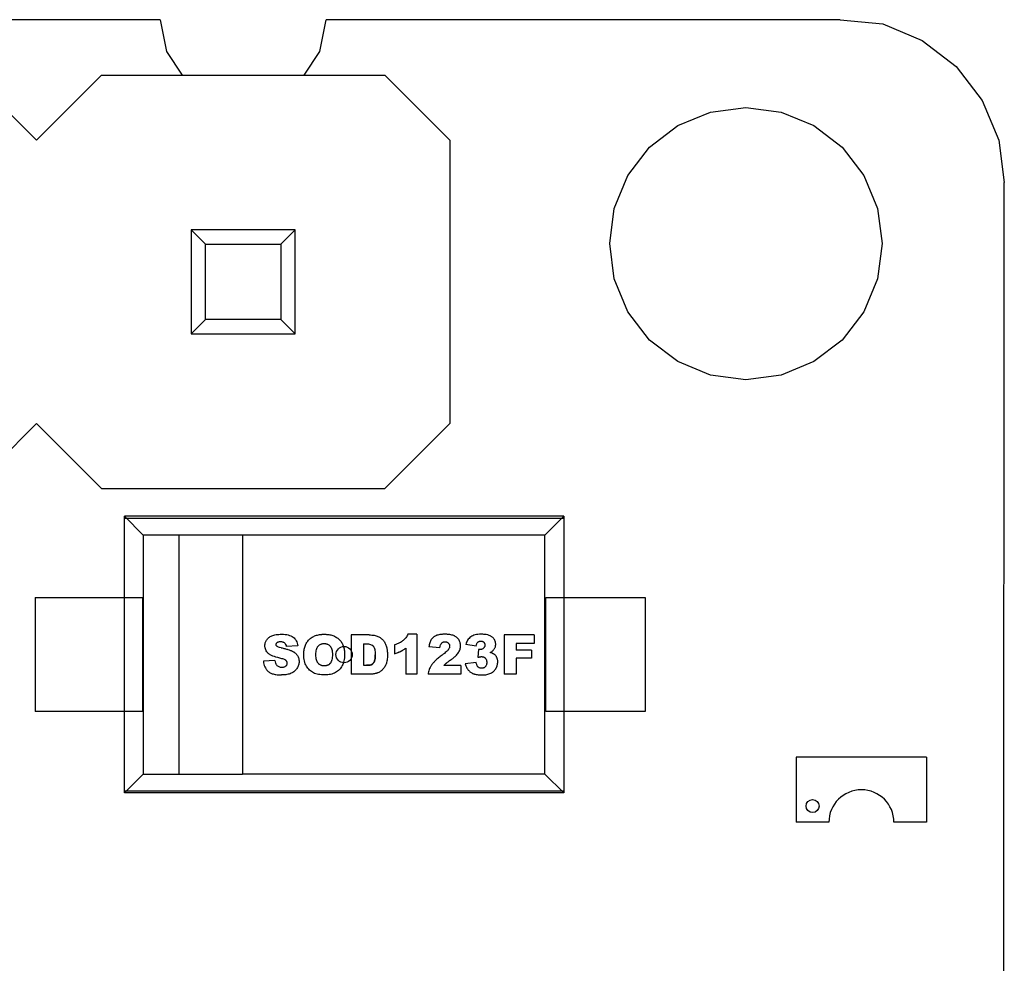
# Model space of a CAD drawing. Header units: millimetres. Extents: x 556 to 717, y 170 to 290.
# Tile 104 of 167: x 667.56 to 673.62, y 185.3 to 191.1. Entities that reach past the tile are written whole.
import ezdxf

# ---------------------------------------------------------------- set-up
doc = ezdxf.new("R2010")
doc.units = ezdxf.units.MM
doc.header["$LTSCALE"] = 30.734
doc.layers.get('0').update_dxf_attribs({"linetype": 'CONTINUOUS'})

msp = doc.modelspace()

# ---------------------------------------------------------------- linework, layer by layer
at = {"linetype": 'Continuous'}
for p, q in [((668.4285, 191.1002), (666.9079, 191.1004)), ((668.4283, 191.1002), (668.4672, 190.9046)), ((669.4092, 190.9046), (669.4481, 191.1001)), ((672.6082, 191.0997), (669.4479, 191.1001)), ((672.6082, 191.0997), (672.8692, 191.074)), ((672.8692, 191.074), (673.1125, 190.9732)), ((673.1125, 190.9732), (673.3214, 190.8129)), ((668.4672, 190.9046), (668.564, 190.7597)), ((669.3124, 190.7597), (669.4092, 190.9046)), ((673.3214, 190.8129), (673.4817, 190.604)), ((667.2682, 190.7597), (667.6682, 190.3597)), ((667.6682, 190.3597), (668.0682, 190.7597)), ((668.0682, 190.7597), (669.8082, 190.7597)), ((669.8082, 190.7597), (670.2082, 190.3597)), ((673.4817, 190.604), (673.5824, 190.3607)), ((671.6096, 190.4497), (671.8115, 190.5333)), ((671.8115, 190.5333), (672.0282, 190.5619)), ((672.0282, 190.5619), (672.2449, 190.5333)), ((672.2449, 190.5333), (672.4468, 190.4497)), ((671.4362, 190.3167), (671.6096, 190.4497)), ((672.4468, 190.4497), (672.6202, 190.3167)), ((670.2082, 190.3597), (670.2082, 188.6197)), ((673.5824, 190.3607), (673.6168, 190.0997)), ((671.3032, 190.1433), (671.4362, 190.3167)), ((672.6202, 190.3167), (672.7532, 190.1433)), ((671.2196, 189.9414), (671.3032, 190.1433)), ((672.7532, 190.1433), (672.8368, 189.9414)), ((673.6082, 171.0997), (673.6168, 190.0997)), ((671.191, 189.7247), (671.2196, 189.9414)), ((672.8368, 189.9414), (672.8654, 189.7247)), ((669.2582, 189.8097), (668.6182, 189.8097)), ((668.6182, 189.8097), (668.7064, 189.7215)), ((668.6182, 189.8097), (668.6182, 189.1697)), ((669.17, 189.7215), (669.2582, 189.8097)), ((669.2582, 189.1697), (669.2582, 189.8097)), ((668.7064, 189.7215), (669.17, 189.7215)), ((668.7064, 189.2579), (668.7064, 189.7215)), ((669.17, 189.7215), (669.17, 189.2579)), ((671.2196, 189.508), (671.191, 189.7247)), ((672.8654, 189.7247), (672.8368, 189.508)), ((671.3032, 189.3061), (671.2196, 189.508)), ((672.8368, 189.508), (672.7532, 189.3061)), ((668.6182, 189.1697), (668.7064, 189.2579)), ((669.17, 189.2579), (668.7064, 189.2579)), ((669.17, 189.2579), (669.2582, 189.1697)), ((671.4362, 189.1327), (671.3032, 189.3061)), ((672.7532, 189.3061), (672.6202, 189.1327)), ((668.6182, 189.1697), (669.2582, 189.1697)), ((671.6096, 188.9997), (671.4362, 189.1327)), ((672.6202, 189.1327), (672.4468, 188.9997)), ((671.8115, 188.9161), (671.6096, 188.9997)), ((672.4468, 188.9997), (672.2449, 188.9161)), ((672.0282, 188.8875), (671.8115, 188.9161)), ((672.2449, 188.9161), (672.0282, 188.8875)), ((667.6682, 188.6197), (667.2682, 188.2197)), ((668.0682, 188.2197), (667.6682, 188.6197)), ((670.2082, 188.6197), (669.8082, 188.2197)), ((668.0682, 188.2197), (669.8082, 188.2197)), ((670.9086, 188.0501), (668.2086, 188.0501)), ((668.324, 187.9346), (668.2086, 188.0501)), ((668.2086, 186.3501), (668.2086, 188.0501)), ((670.9086, 188.0501), (670.7932, 187.9346)), ((670.9086, 188.0501), (670.9086, 186.3501)), ((670.9086, 188.0364), (668.2086, 188.0364)), ((670.7932, 187.9346), (668.324, 187.9346)), ((668.324, 187.9346), (668.324, 186.4657)), ((668.5424, 187.9346), (668.5424, 186.4651)), ((668.9333, 187.9346), (668.9333, 186.4651)), ((670.7932, 186.4657), (670.7932, 187.9346)), ((667.6586, 187.5501), (668.3186, 187.5501)), ((667.6586, 187.5501), (667.6586, 186.8501)), ((668.3186, 187.5501), (668.3186, 186.8501)), ((670.7986, 187.5501), (671.4086, 187.5501)), ((670.7986, 186.8501), (670.7986, 187.5501)), ((671.4086, 187.5501), (671.4086, 186.8501)), ((669.7135, 187.321), (669.6023, 187.321)), ((669.6023, 187.321), (669.6023, 187.0789)), ((670.0063, 187.3251), (669.9506, 187.3251)), ((670.0063, 187.3251), (670.0063, 187.0789)), ((670.7268, 187.321), (670.5416, 187.321)), ((670.5416, 187.321), (670.5416, 187.0789)), ((670.7268, 187.321), (670.7268, 187.2688)), ((669.6774, 187.2666), (669.6774, 187.1342)), ((669.8678, 187.2597), (669.8678, 187.2052)), ((670.37, 187.2511), (670.3064, 187.2624)), ((670.7268, 187.2688), (670.6166, 187.2688)), ((670.6166, 187.2688), (670.6166, 187.2268)), ((669.2739, 187.2531), (669.2035, 187.2489)), ((669.9382, 187.2399), (669.9382, 187.0789)), ((670.1473, 187.2421), (670.0796, 187.2476)), ((670.3849, 187.2315), (670.3813, 187.1836)), ((670.7109, 187.2268), (670.6166, 187.2268)), ((670.7109, 187.2268), (670.7109, 187.1778)), ((669.1336, 187.1637), (669.0625, 187.1593)), ((670.37, 187.1517), (670.303, 187.1429)), ((670.7109, 187.1778), (670.6166, 187.1778)), ((670.6166, 187.1778), (670.6166, 187.0789)), ((669.7134, 187.0789), (669.6023, 187.0789)), ((669.6774, 187.1342), (669.6956, 187.1342)), ((670.0063, 187.0789), (669.9382, 187.0789)), ((670.2763, 187.0789), (670.0746, 187.0789)), ((670.2763, 187.1335), (670.1713, 187.1335)), ((670.2763, 187.1335), (670.2763, 187.0789)), ((670.6166, 187.0789), (670.5416, 187.0789)), ((668.3186, 186.8501), (667.6586, 186.8501)), ((671.4086, 186.8501), (670.7986, 186.8501)), ((673.1382, 186.5697), (672.3382, 186.5697)), ((672.3382, 186.5697), (672.3382, 186.1697)), ((673.1382, 186.5697), (673.1382, 186.1697)), ((668.324, 186.4657), (668.2086, 186.3503)), ((668.324, 186.4657), (668.5424, 186.4657)), ((668.5424, 186.4651), (668.9333, 186.4651)), ((670.7932, 186.4657), (668.9333, 186.4657)), ((670.9086, 186.3503), (670.7932, 186.4657)), ((668.2086, 186.3637), (670.9086, 186.3637)), ((670.9086, 186.3501), (668.2086, 186.3501)), ((672.5382, 186.1697), (672.3382, 186.1697)), ((673.1382, 186.1697), (672.9382, 186.1697))]:
    msp.add_line(p, q, dxfattribs=at)
for centre, radius in [((669.5586, 187.2001), 0.05), ((672.4382, 186.2697), 0.04)]:
    msp.add_circle(centre, radius, dxfattribs=at)
msp.add_arc((672.7382, 186.1697), 0.2, 359.99999, 179.99999, dxfattribs=at)
for points, knots in [([(669.1627, 187.1785), (669.1464, 187.1821), (669.1254, 187.1885), (669.107, 187.1976), (669.0982, 187.2033), (669.0925, 187.2077), (669.0876, 187.2125), (669.082, 187.2192), (669.0765, 187.2284), (669.0732, 187.2386), (669.0719, 187.2474), (669.0716, 187.2535), (669.0718, 187.259), (669.0725, 187.2651), (669.0742, 187.2725), (669.0775, 187.2811), (669.0823, 187.2896), (669.0884, 187.2975), (669.0958, 187.3044), (669.1046, 187.3105), (669.1146, 187.3158), (669.1264, 187.3199), (669.1449, 187.3239), (669.1618, 187.3251), (669.1743, 187.3251)], [0, 0, 0, 0, 0.126004, 0.189006, 0.220507, 0.252007, 0.283329, 0.314651, 0.377294, 0.439937, 0.471258, 0.50258, 0.523193, 0.543806, 0.585033, 0.62626, 0.667486, 0.708856, 0.750225, 0.791594, 0.832963, 0.874722, 0.916482, 1, 1, 1, 1]), ([(669.1743, 187.3251), (669.1898, 187.3251), (669.2102, 187.3229), (669.2319, 187.3157), (669.2455, 187.3082), (669.2564, 187.2984), (669.2676, 187.2818), (669.2723, 187.2655), (669.2739, 187.2531)], [0, 0, 0, 0, 0.250246, 0.375369, 0.500493, 0.625369, 0.750246, 1, 1, 1, 1]), ([(669.3103, 187.1999), (669.3103, 187.2097), (669.3117, 187.2283), (669.3179, 187.253), (669.3265, 187.2708), (669.3354, 187.2835), (669.3431, 187.2922), (669.3518, 187.3), (669.3644, 187.3089), (669.3787, 187.3158), (669.3946, 187.3206), (669.4074, 187.3232), (669.4187, 187.3245), (669.4281, 187.325), (669.4355, 187.3251), (669.4429, 187.325), (669.4526, 187.3245), (669.4641, 187.3232), (669.477, 187.3207), (669.4932, 187.316), (669.5076, 187.3092), (669.5202, 187.3005), (669.5289, 187.2928), (669.5366, 187.2843), (669.5454, 187.2718), (669.5539, 187.2543), (669.559, 187.234), (669.5611, 187.2162), (669.5614, 187.2059), (669.5614, 187.2002), (669.5614, 187.1993)], [0, 0, 0, 0, 0.06129, 0.122581, 0.183871, 0.214517, 0.245162, 0.275806, 0.306451, 0.367739, 0.398384, 0.429028, 0.459673, 0.474995, 0.490317, 0.506016, 0.521715, 0.553113, 0.584511, 0.615909, 0.678705, 0.710103, 0.741501, 0.773132, 0.804764, 0.868026, 0.931289, 0.962921, 0.994552, 1, 1, 1, 1]), ([(669.7135, 187.321), (669.7244, 187.321), (669.7393, 187.3199), (669.756, 187.3162), (669.7668, 187.3124), (669.7764, 187.3075), (669.7881, 187.2995), (669.7981, 187.2895), (669.8064, 187.278), (669.8116, 187.2686), (669.8158, 187.2585), (669.8193, 187.2478), (669.8219, 187.2365), (669.8238, 187.225), (669.8247, 187.2151), (669.825, 187.207), (669.8251, 187.1997), (669.825, 187.1913), (669.8245, 187.1795), (669.8231, 187.166), (669.8208, 187.1543), (669.8184, 187.1461), (669.8163, 187.1405), (669.8139, 187.1353), (669.8105, 187.1286), (669.8058, 187.1208), (669.7993, 187.1123), (669.7918, 187.1047), (669.7837, 187.0981), (669.7755, 187.0926), (669.7684, 187.0891), (669.7625, 187.0868), (669.7575, 187.0853), (669.752, 187.084), (669.7441, 187.0821), (669.7345, 187.0804), (669.7237, 187.0792), (669.7168, 187.0789), (669.7134, 187.0789)], [0, 0, 0, 0, 0.04475, 0.067126, 0.089501, 0.111748, 0.133994, 0.178487, 0.20113, 0.223772, 0.246414, 0.269056, 0.29193, 0.314803, 0.337677, 0.349114, 0.36055, 0.378602, 0.396655, 0.432759, 0.468863, 0.486915, 0.504968, 0.523194, 0.541421, 0.577873, 0.614326, 0.650779, 0.687511, 0.724243, 0.760976, 0.779342, 0.797708, 0.822987, 0.848267, 0.898827, 0.949387, 1, 1, 1, 1]), ([(669.9506, 187.3251), (669.9488, 187.3212), (669.9449, 187.3139), (669.938, 187.3038), (669.9314, 187.2961), (669.9256, 187.2904), (669.921, 187.2864), (669.9161, 187.2825), (669.9088, 187.2776), (669.8985, 187.2718), (669.8843, 187.2654), (669.8735, 187.2615), (669.8678, 187.2597)], [0, 0, 0, 0, 0.125471, 0.250942, 0.376413, 0.439149, 0.501884, 0.564149, 0.626413, 0.750942, 0.875471, 1, 1, 1, 1]), ([(670.2616, 187.2121), (670.266, 187.2189), (670.2708, 187.2293), (670.274, 187.2435), (670.2748, 187.2543), (670.274, 187.2648), (670.2719, 187.2744), (670.2684, 187.2835), (670.2634, 187.2922), (670.2572, 187.3), (670.25, 187.3068), (670.2431, 187.3115), (670.2371, 187.3147), (670.2308, 187.3176), (670.2218, 187.3206), (670.2111, 187.3228), (670.2015, 187.324), (670.1939, 187.3246), (670.1871, 187.3249), (670.1815, 187.325), (670.1771, 187.3251), (670.1729, 187.325), (670.1675, 187.3249), (670.161, 187.3246), (670.1536, 187.3239), (670.1444, 187.3227), (670.1362, 187.321), (670.1288, 187.3186), (670.1238, 187.3166), (670.1192, 187.3143), (670.1133, 187.311), (670.1066, 187.3063), (670.0997, 187.2997), (670.0939, 187.2922), (670.0892, 187.2835), (670.0838, 187.2697), (670.081, 187.2571), (670.0796, 187.2476)], [0, 0, 0, 0, 0.076661, 0.114992, 0.153323, 0.189154, 0.224984, 0.260815, 0.296646, 0.332477, 0.368308, 0.404139, 0.422054, 0.43997, 0.476336, 0.512702, 0.530885, 0.549068, 0.567251, 0.576343, 0.585434, 0.594093, 0.602752, 0.620069, 0.637386, 0.654703, 0.689338, 0.706655, 0.723972, 0.741191, 0.75841, 0.792848, 0.827286, 0.861724, 0.896293, 0.930862, 1, 1, 1, 1]), ([(670.4008, 187.3251), (670.3869, 187.3251), (670.3686, 187.323), (670.3489, 187.3162), (670.3365, 187.3091), (670.3262, 187.3001), (670.3149, 187.2858), (670.3091, 187.2725), (670.3064, 187.2624)], [0, 0, 0, 0, 0.25, 0.375, 0.5, 0.625, 0.75, 1, 1, 1, 1]), ([(670.4561, 187.2125), (670.4618, 187.2156), (670.4719, 187.2224), (670.4809, 187.2324), (670.4859, 187.2411), (670.4885, 187.248), (670.4899, 187.2541), (670.4904, 187.2591), (670.4906, 187.264), (670.4903, 187.2696), (670.489, 187.2779), (670.4856, 187.2876), (670.4801, 187.2964), (670.4743, 187.3028), (670.4694, 187.3074), (670.4637, 187.3116), (670.4551, 187.3164), (670.4422, 187.321), (670.4234, 187.3243), (670.4087, 187.3251), (670.4008, 187.3251)], [0, 0, 0, 0, 0.094723, 0.189446, 0.235782, 0.282118, 0.328453, 0.351621, 0.374789, 0.413996, 0.453203, 0.531617, 0.610031, 0.649238, 0.688445, 0.72739, 0.766334, 0.844223, 0.922111, 1, 1, 1, 1]), ([(669.1713, 187.2419), (669.1647, 187.2433), (669.1566, 187.2455), (669.1504, 187.2481), (669.1478, 187.2497), (669.1462, 187.2508), (669.145, 187.252), (669.1436, 187.2536), (669.1422, 187.2556), (669.1412, 187.2583), (669.1408, 187.2615), (669.1413, 187.265), (669.1425, 187.2685), (669.1446, 187.2718), (669.1474, 187.2747), (669.1511, 187.2772), (669.1556, 187.2789), (669.16, 187.2797), (669.1639, 187.2801), (669.1673, 187.2802), (669.1709, 187.28), (669.1757, 187.2796), (669.1812, 187.2784), (669.187, 187.2761), (669.1935, 187.2718), (669.1996, 187.2638), (669.2025, 187.2544), (669.2035, 187.2489)], [0, 0, 0, 0, 0.06184, 0.09276, 0.108221, 0.123681, 0.139196, 0.154711, 0.185741, 0.216772, 0.247802, 0.290469, 0.333135, 0.375802, 0.418469, 0.461135, 0.503802, 0.546469, 0.567802, 0.589136, 0.614815, 0.640494, 0.691852, 0.74321, 0.794568, 0.897284, 1, 1, 1, 1]), ([(669.3853, 187.1993), (669.3853, 187.2054), (669.3859, 187.2169), (669.3885, 187.2314), (669.392, 187.2413), (669.3957, 187.248), (669.3989, 187.2523), (669.4025, 187.2561), (669.4076, 187.2604), (669.4132, 187.2637), (669.4195, 187.266), (669.4244, 187.2673), (669.4288, 187.2679), (669.4325, 187.2682), (669.4353, 187.2682), (669.4382, 187.2682), (669.442, 187.2679), (669.4465, 187.2673), (669.4517, 187.2661), (669.4581, 187.2637), (669.4639, 187.2605), (669.4691, 187.2562), (669.4727, 187.2525), (669.476, 187.2483), (669.4797, 187.2419), (669.4833, 187.2324), (669.4855, 187.221), (669.4864, 187.2108), (669.4865, 187.2052), (669.4865, 187.2024)], [0, 0, 0, 0, 0.061888, 0.123775, 0.185663, 0.216607, 0.247551, 0.277999, 0.308447, 0.369343, 0.399791, 0.430239, 0.460687, 0.475911, 0.491135, 0.507007, 0.522879, 0.554622, 0.586366, 0.61811, 0.681597, 0.713341, 0.745084, 0.776949, 0.808813, 0.872542, 0.936271, 0.968136, 1, 1, 1, 1]), ([(669.6774, 187.2666), (669.6805, 187.2666), (669.6851, 187.2666), (669.6913, 187.2666), (669.6968, 187.2666), (669.703, 187.2664), (669.7117, 187.2655), (669.7213, 187.2632), (669.7291, 187.2595), (669.7343, 187.2557), (669.7377, 187.2524), (669.7406, 187.2484), (669.744, 187.2422), (669.7472, 187.2325), (669.7495, 187.2178), (669.75, 187.206), (669.75, 187.1996)], [0, 0, 0, 0, 0.068367, 0.10255, 0.136734, 0.190688, 0.244642, 0.35255, 0.460459, 0.514413, 0.568367, 0.622321, 0.676275, 0.784183, 0.892092, 1, 1, 1, 1]), ([(670.1473, 187.2421), (670.1482, 187.249), (670.1503, 187.2576), (670.1544, 187.2662), (670.1581, 187.271), (670.1624, 187.2745), (670.1673, 187.2771), (670.1719, 187.2784), (670.1758, 187.2789), (670.1789, 187.279), (670.182, 187.2789), (670.1859, 187.2784), (670.1903, 187.2772), (670.1952, 187.2748), (670.1995, 187.2713), (670.2031, 187.2671), (670.2056, 187.2625), (670.2072, 187.2576), (670.2077, 187.2524), (670.2072, 187.247), (670.2056, 187.2416), (670.2035, 187.2371), (670.2012, 187.2333), (670.1994, 187.2305), (670.197, 187.2276), (670.1929, 187.2231), (670.1862, 187.2167), (670.1754, 187.2077), (670.1664, 187.2008), (670.1614, 187.1972)], [0, 0, 0, 0, 0.087997, 0.131996, 0.175994, 0.220012, 0.26403, 0.308049, 0.330058, 0.352067, 0.373245, 0.394424, 0.436781, 0.479138, 0.521495, 0.562588, 0.603681, 0.644774, 0.685867, 0.725134, 0.7644, 0.803667, 0.8233, 0.842933, 0.862567, 0.8822, 0.921467, 0.960733, 1, 1, 1, 1]), ([(670.37, 187.2511), (670.3705, 187.2541), (670.3715, 187.2595), (670.3737, 187.2664), (670.376, 187.271), (670.3782, 187.2741), (670.38, 187.276), (670.3819, 187.2776), (670.3847, 187.2795), (670.3877, 187.281), (670.3911, 187.2821), (670.3937, 187.2826), (670.396, 187.2829), (670.3979, 187.283), (670.3993, 187.283), (670.4008, 187.283), (670.4026, 187.2829), (670.4048, 187.2826), (670.4072, 187.2821), (670.4104, 187.2811), (670.4132, 187.2797), (670.4157, 187.278), (670.4174, 187.2764), (670.419, 187.2747), (670.4208, 187.2723), (670.4225, 187.2688), (670.4235, 187.2649), (670.4239, 187.2615), (670.424, 187.2588), (670.4239, 187.256), (670.4235, 187.2533), (670.4228, 187.2507), (670.4218, 187.2482), (670.4206, 187.2457), (670.4191, 187.2434), (670.4174, 187.2412), (670.4153, 187.239), (670.4131, 187.237), (670.4099, 187.2347), (670.4065, 187.233), (670.4027, 187.2318), (670.3998, 187.2311), (670.3973, 187.2308), (670.3952, 187.2307), (670.3938, 187.2307), (670.3927, 187.2307), (670.3915, 187.2307), (670.3899, 187.2309), (670.3875, 187.2311), (670.3858, 187.2314), (670.3849, 187.2315)], [0, 0, 0, 0, 0.040018, 0.080035, 0.120053, 0.140062, 0.160071, 0.180102, 0.200133, 0.240195, 0.260226, 0.280257, 0.300288, 0.310304, 0.320319, 0.329926, 0.339533, 0.358746, 0.37796, 0.397173, 0.4356, 0.454814, 0.474027, 0.493603, 0.513179, 0.55233, 0.591482, 0.611057, 0.630633, 0.651079, 0.671525, 0.691971, 0.712416, 0.732862, 0.753308, 0.773754, 0.794199, 0.814933, 0.835667, 0.877134, 0.897868, 0.918601, 0.939335, 0.949702, 0.960069, 0.96506, 0.970051, 0.980034, 0.990017, 1, 1, 1, 1]), ([(669.1713, 187.2419), (669.1794, 187.2403), (669.1946, 187.2368), (669.2139, 187.2314), (669.227, 187.2269), (669.2358, 187.2232), (669.2414, 187.2205), (669.2465, 187.2177), (669.2529, 187.2138), (669.2599, 187.2085), (669.2669, 187.2015), (669.2725, 187.1938), (669.2766, 187.1855), (669.2797, 187.1768), (669.2815, 187.1676), (669.282, 187.1592), (669.2818, 187.1521), (669.281, 187.1446), (669.2789, 187.1355), (669.2749, 187.125), (669.2693, 187.1148), (669.2621, 187.1055), (669.2538, 187.0975), (669.2442, 187.0907), (669.2333, 187.085), (669.221, 187.0805), (669.2026, 187.0763), (669.1866, 187.0751), (669.1748, 187.0751)], [0, 0, 0, 0, 0.038211, 0.076422, 0.114632, 0.133738, 0.152843, 0.172122, 0.1914, 0.229958, 0.268515, 0.307072, 0.345205, 0.383338, 0.421471, 0.459604, 0.481926, 0.504248, 0.548891, 0.593535, 0.638178, 0.683208, 0.728237, 0.773267, 0.818296, 0.863722, 0.909148, 1, 1, 1, 1]), ([(669.4385, 187.0751), (669.4248, 187.0751), (669.406, 187.0766), (669.3845, 187.082), (669.3703, 187.0877), (669.3575, 187.0951), (669.346, 187.1045), (669.3358, 187.1158), (669.3267, 187.1289), (669.3193, 187.1439), (669.3124, 187.1663), (669.3103, 187.1857), (669.3103, 187.1999)], [0, 0, 0, 0, 0.166314, 0.24947, 0.332627, 0.415784, 0.498941, 0.582098, 0.665255, 0.748941, 0.832627, 1, 1, 1, 1]), ([(669.4865, 187.2024), (669.4865, 187.1957), (669.4859, 187.1832), (669.4835, 187.1676), (669.48, 187.1571), (669.4765, 187.1504), (669.4733, 187.1462), (669.4699, 187.1426), (669.466, 187.1394), (669.4619, 187.1367), (669.4574, 187.1345), (669.4525, 187.1328), (669.4474, 187.1316), (669.4428, 187.1309), (669.4389, 187.1307), (669.4359, 187.1306), (669.433, 187.1307), (669.4293, 187.1309), (669.4247, 187.1315), (669.4196, 187.1328), (669.4133, 187.1351), (669.4075, 187.1384), (669.4024, 187.1427), (669.3988, 187.1465), (669.3956, 187.1508), (669.392, 187.1575), (669.3884, 187.1674), (669.3859, 187.1819), (669.3853, 187.1932), (669.3853, 187.1993)], [0, 0, 0, 0, 0.063337, 0.126675, 0.190013, 0.221682, 0.253351, 0.285081, 0.316811, 0.348541, 0.380271, 0.412001, 0.443732, 0.475462, 0.491327, 0.507192, 0.522581, 0.53797, 0.568749, 0.599527, 0.630305, 0.691862, 0.72264, 0.753418, 0.784241, 0.815064, 0.876709, 0.938355, 1, 1, 1, 1]), ([(669.5614, 187.1993), (669.5613, 187.1857), (669.5594, 187.1671), (669.5535, 187.146), (669.5473, 187.1319), (669.5393, 187.1192), (669.5267, 187.1041), (669.5109, 187.092), (669.4917, 187.0832), (669.4704, 187.0769), (669.4519, 187.0751), (669.4385, 187.0751)], [0, 0, 0, 0, 0.163754, 0.245632, 0.327509, 0.41157, 0.495632, 0.663754, 0.747816, 0.831877, 1, 1, 1, 1]), ([(669.75, 187.1996), (669.75, 187.1947), (669.7498, 187.1856), (669.7488, 187.1741), (669.7474, 187.1662), (669.7459, 187.1609), (669.7446, 187.1575), (669.7431, 187.1544), (669.7409, 187.1505), (669.7378, 187.1463), (669.7344, 187.143), (669.7313, 187.1407), (669.729, 187.1393), (669.7263, 187.1381), (669.7222, 187.1367), (669.7159, 187.1353), (669.7067, 187.1344), (669.6995, 187.1342), (669.6956, 187.1342)], [0, 0, 0, 0, 0.081801, 0.163602, 0.245403, 0.286304, 0.327204, 0.369039, 0.410874, 0.494544, 0.578214, 0.620049, 0.661884, 0.704149, 0.746413, 0.830942, 0.915471, 1, 1, 1, 1]), ([(669.6956, 187.1342), (669.6995, 187.1342), (669.7067, 187.1344), (669.7159, 187.1353), (669.7222, 187.1367), (669.7263, 187.1381), (669.729, 187.1393), (669.7313, 187.1407), (669.7344, 187.143), (669.7378, 187.1463), (669.7409, 187.1505), (669.7431, 187.1544), (669.7446, 187.1575), (669.7459, 187.1609), (669.7474, 187.1662), (669.7488, 187.1741), (669.7498, 187.1856), (669.75, 187.1947), (669.75, 187.1996)], [0, 0, 0, 0, 0.084529, 0.169058, 0.253587, 0.295851, 0.338116, 0.379951, 0.421786, 0.505456, 0.589126, 0.630961, 0.672796, 0.713696, 0.754597, 0.836398, 0.918199, 1, 1, 1, 1]), ([(669.8678, 187.2052), (669.8716, 187.2063), (669.879, 187.2087), (669.8874, 187.2117), (669.8937, 187.2142), (669.8981, 187.2161), (669.9016, 187.2177), (669.9043, 187.2189), (669.9063, 187.2199), (669.9082, 187.2208), (669.9108, 187.2222), (669.9141, 187.2239), (669.918, 187.2262), (669.9233, 187.2294), (669.93, 187.2339), (669.9354, 187.2378), (669.9382, 187.2399)], [0, 0, 0, 0, 0.125382, 0.250764, 0.313455, 0.376146, 0.438837, 0.470182, 0.501528, 0.532682, 0.563837, 0.626146, 0.688455, 0.750764, 0.875382, 1, 1, 1, 1]), ([(670.1713, 187.1335), (670.1728, 187.1351), (670.1758, 187.138), (670.18, 187.1419), (670.1832, 187.1447), (670.1857, 187.1468), (670.1873, 187.1482), (670.1892, 187.1497), (670.1923, 187.1521), (670.1972, 187.1558), (670.2036, 187.1604), (670.2087, 187.164), (670.2119, 187.1663), (670.215, 187.1684), (670.2187, 187.171), (670.224, 187.1749), (670.2304, 187.1798), (670.2372, 187.1855), (670.2456, 187.1929), (670.2543, 187.2019), (670.2595, 187.2088), (670.2616, 187.2121)], [0, 0, 0, 0, 0.067818, 0.135635, 0.203453, 0.237361, 0.27127, 0.305179, 0.339088, 0.406905, 0.474723, 0.508631, 0.525586, 0.54254, 0.571131, 0.599723, 0.656905, 0.714088, 0.77127, 0.885635, 1, 1, 1, 1]), ([(670.4053, 187.0751), (670.4166, 187.0751), (670.4319, 187.0764), (670.4491, 187.0807), (670.4603, 187.0853), (670.4701, 187.0911), (670.4787, 187.098), (670.4848, 187.1047), (670.4891, 187.1106), (670.492, 187.1153), (670.4946, 187.1202), (670.4975, 187.1267), (670.5004, 187.1351), (670.5021, 187.1436), (670.5028, 187.1505), (670.503, 187.1554), (670.5029, 187.16), (670.5025, 187.1653), (670.5015, 187.1716), (670.4994, 187.1785), (670.4964, 187.1849), (670.4927, 187.1907), (670.4884, 187.196), (670.4843, 187.1998), (670.4806, 187.2026), (670.4775, 187.2046), (670.4736, 187.2066), (670.467, 187.2093), (670.4608, 187.2113), (670.4561, 187.2125)], [0, 0, 0, 0, 0.098589, 0.147884, 0.197179, 0.246245, 0.295312, 0.344378, 0.368911, 0.393445, 0.417848, 0.44225, 0.491056, 0.539862, 0.564265, 0.588668, 0.608302, 0.627937, 0.667206, 0.706475, 0.745744, 0.785013, 0.824282, 0.863551, 0.883186, 0.90282, 0.927115, 0.95141, 1, 1, 1, 1]), ([(669.0625, 187.1593), (669.063, 187.1532), (669.065, 187.1415), (669.0704, 187.1255), (669.0771, 187.1136), (669.0837, 187.1048), (669.0893, 187.0987), (669.0957, 187.0931), (669.106, 187.0867), (669.1218, 187.0805), (669.1456, 187.0761), (669.1645, 187.0751), (669.1748, 187.0751)], [0, 0, 0, 0, 0.125318, 0.250636, 0.375954, 0.438613, 0.501272, 0.563613, 0.625954, 0.750636, 0.875318, 1, 1, 1, 1]), ([(669.1336, 187.1637), (669.1344, 187.1579), (669.1361, 187.1503), (669.1396, 187.1422), (669.1435, 187.1362), (669.1491, 187.1307), (669.1567, 187.1261), (669.1641, 187.1238), (669.1706, 187.1229), (669.1755, 187.1227), (669.1798, 187.1228), (669.1847, 187.1233), (669.1902, 187.1244), (669.1959, 187.1267), (669.2007, 187.13), (669.2045, 187.134), (669.2072, 187.1382), (669.2088, 187.1427), (669.2093, 187.1475), (669.2088, 187.1522), (669.2072, 187.1565), (669.2051, 187.16), (669.2029, 187.1626), (669.201, 187.1645), (669.1987, 187.1663), (669.1946, 187.1687), (669.1878, 187.1716), (669.1769, 187.1751), (669.1678, 187.1774), (669.1627, 187.1785)], [0, 0, 0, 0, 0.068143, 0.102214, 0.136286, 0.192542, 0.248798, 0.305055, 0.333183, 0.361311, 0.38217, 0.403029, 0.444747, 0.486465, 0.528184, 0.569236, 0.610289, 0.651342, 0.692395, 0.731445, 0.770495, 0.809545, 0.82907, 0.848595, 0.867521, 0.886446, 0.924298, 0.962149, 1, 1, 1, 1]), ([(670.1614, 187.1972), (670.1534, 187.1912), (670.1386, 187.1797), (670.1202, 187.1635), (670.1081, 187.1511), (670.1003, 187.1417), (670.0954, 187.135), (670.0913, 187.1284), (670.0863, 187.1194), (670.0812, 187.1079), (670.0769, 187.0937), (670.0752, 187.0839), (670.0746, 187.0789)], [0, 0, 0, 0, 0.125, 0.25, 0.375, 0.4375, 0.5, 0.5625, 0.625, 0.75, 0.875, 1, 1, 1, 1]), ([(670.303, 187.1429), (670.3052, 187.1353), (670.3092, 187.125), (670.316, 187.1131), (670.3217, 187.1052), (670.3283, 187.0982), (670.3358, 187.0921), (670.3427, 187.0878), (670.3486, 187.0848), (670.3532, 187.0828), (670.3582, 187.0809), (670.3654, 187.0789), (670.3796, 187.076), (670.3944, 187.0751), (670.4053, 187.0751)], [0, 0, 0, 0, 0.166421, 0.249632, 0.332842, 0.416053, 0.499264, 0.582474, 0.62408, 0.665685, 0.707474, 0.749264, 0.832842, 1, 1, 1, 1]), ([(670.3813, 187.1836), (670.3836, 187.1843), (670.3881, 187.1854), (670.3939, 187.1866), (670.3981, 187.1872), (670.4012, 187.1875), (670.4032, 187.1875), (670.405, 187.1875), (670.4074, 187.1873), (670.4103, 187.187), (670.4135, 187.1863), (670.4176, 187.185), (670.4212, 187.183), (670.4245, 187.1805), (670.4268, 187.1784), (670.4288, 187.1759), (670.4312, 187.1723), (670.433, 187.1682), (670.4343, 187.1637), (670.4349, 187.1601), (670.4353, 187.157), (670.4354, 187.1543), (670.4354, 187.1522), (670.4354, 187.1502), (670.4353, 187.1475), (670.4349, 187.1444), (670.4342, 187.1407), (670.4329, 187.1362), (670.431, 187.132), (670.4286, 187.1283), (670.4264, 187.1258), (670.4241, 187.1234), (670.4207, 187.1208), (670.4171, 187.1187), (670.4133, 187.1173), (670.4102, 187.1165), (670.407, 187.1161), (670.4037, 187.1159), (670.4005, 187.1161), (670.3965, 187.1166), (670.3918, 187.1178), (670.3876, 187.1198), (670.3846, 187.1219), (670.3824, 187.1237), (670.3804, 187.1258), (670.3778, 187.1291), (670.375, 187.1343), (670.3722, 187.1421), (670.3707, 187.1484), (670.37, 187.1517)], [0, 0, 0, 0, 0.020704, 0.041407, 0.062111, 0.072463, 0.082815, 0.092382, 0.10195, 0.121085, 0.14022, 0.159356, 0.197626, 0.216761, 0.235896, 0.2553, 0.274704, 0.313512, 0.332916, 0.35232, 0.371723, 0.381425, 0.391127, 0.400689, 0.41025, 0.429372, 0.448495, 0.467618, 0.505863, 0.524986, 0.544108, 0.563466, 0.582824, 0.62154, 0.640898, 0.660256, 0.679615, 0.698973, 0.717639, 0.736306, 0.773639, 0.810973, 0.829639, 0.848306, 0.867268, 0.886229, 0.924153, 0.962076, 1, 1, 1, 1])]:
    msp.add_open_spline(points, degree=3, knots=knots, dxfattribs=at)

doc.saveas('drawing.dxf')
